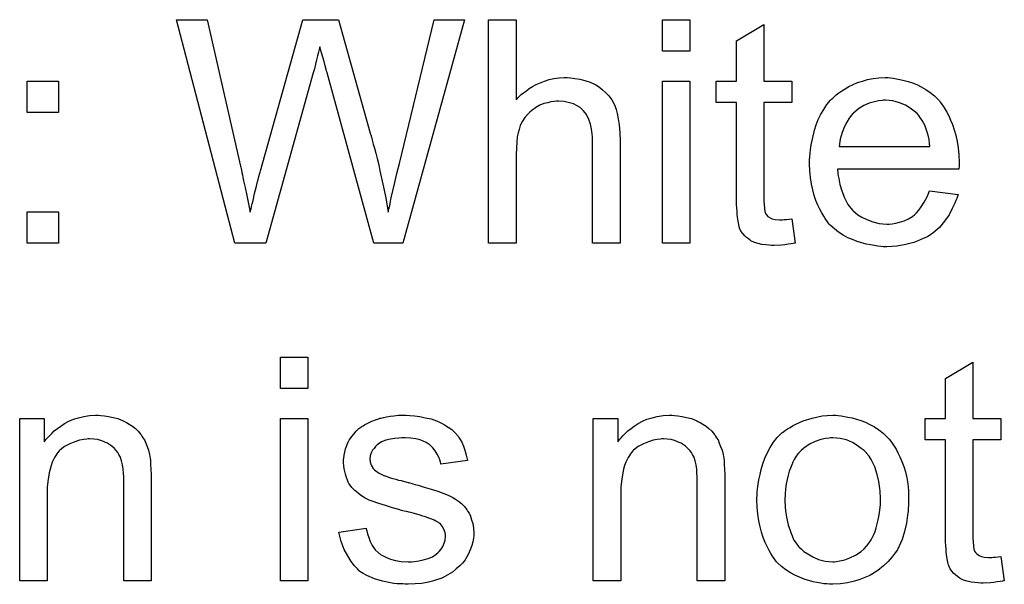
# Model space of a CAD drawing. Extents: x -1.3 to 9.2, y -4.6 to 3.5.
# Tile 154 of 215: x 5.048 to 5.401, y 0.047 to 0.249. Entities that reach past the tile are written whole.
import ezdxf

# ---------------------------------------------------------------- set-up
doc = ezdxf.new("R2010")
doc.units = 0
doc.layers.add('acc-ni-360-23-a_document', color=1, linetype='CONTINUOUS')

msp = doc.modelspace()

# ---------------------------------------------------------------- linework, layer by layer
at = {"layer": 'acc-ni-360-23-a_document', "color": 1}
for points in [[(5.185487, 0.168772), (5.175074, 0.168772), (5.158298, 0.229746), (5.158298, 0.229862), (5.158182, 0.230093), (5.158066, 0.23044), (5.157951, 0.231019), (5.157604, 0.232292), (5.157257, 0.233796), (5.156794, 0.235415), (5.156331, 0.236919), (5.155984, 0.238192), (5.155868, 0.238771), (5.155752, 0.239118), (5.155752, 0.239002), (5.155637, 0.238886), (5.155521, 0.238192), (5.15529, 0.237151), (5.154943, 0.235878), (5.154595, 0.23449), (5.154133, 0.23287), (5.153785, 0.23125), (5.153323, 0.229746), (5.136431, 0.168772), (5.125323, 0.168772), (5.104382, 0.248837), (5.115373, 0.248837), (5.12729, 0.196309), (5.12729, 0.196193), (5.127406, 0.195962), (5.127522, 0.195499), (5.127637, 0.19492), (5.127753, 0.194111), (5.127984, 0.193301), (5.128216, 0.192259), (5.128447, 0.191102), (5.129026, 0.188673), (5.129604, 0.185896), (5.130183, 0.182888), (5.130761, 0.179879), (5.130761, 0.179995), (5.130877, 0.180458), (5.131108, 0.181036), (5.131224, 0.181962), (5.131455, 0.182888), (5.131802, 0.184045), (5.132381, 0.18659), (5.133075, 0.189135), (5.133307, 0.190408), (5.133654, 0.191565), (5.133885, 0.192606), (5.134117, 0.193532), (5.134348, 0.194226), (5.134464, 0.194689), (5.14962, 0.248837), (5.162463, 0.248837), (5.173802, 0.208226), (5.173802, 0.20811), (5.174033, 0.207532), (5.174264, 0.206722), (5.174496, 0.20568), (5.174843, 0.204292), (5.175306, 0.202788), (5.175769, 0.201053), (5.176231, 0.199086), (5.17681, 0.196887), (5.177273, 0.194689), (5.178314, 0.189945), (5.179355, 0.18497), (5.180165, 0.179879), (5.180165, 0.179995), (5.180281, 0.180226), (5.180281, 0.180689), (5.180512, 0.181268), (5.180628, 0.181962), (5.180859, 0.182772), (5.180975, 0.183813), (5.181322, 0.18497), (5.181901, 0.187516), (5.182595, 0.190524), (5.183289, 0.193763), (5.184215, 0.19735), (5.19671, 0.248837), (5.20747, 0.248837), (5.185487, 0.168772)], [(5.225982, 0.220143), (5.226098, 0.220259), (5.226329, 0.22049), (5.226676, 0.220837), (5.227255, 0.221416), (5.227833, 0.221994), (5.228643, 0.222688), (5.229685, 0.223383), (5.230726, 0.224192), (5.231883, 0.224887), (5.233156, 0.225581), (5.236164, 0.226854), (5.237784, 0.227432), (5.239519, 0.227779), (5.24137, 0.228011), (5.243222, 0.228126), (5.244263, 0.228126), (5.245536, 0.228011), (5.24704, 0.227779), (5.248775, 0.227548), (5.250626, 0.227085), (5.252478, 0.226391), (5.254329, 0.225581), (5.25456, 0.225465), (5.255139, 0.225118), (5.255949, 0.22454), (5.25699, 0.22373), (5.258031, 0.222689), (5.259188, 0.221531), (5.26023, 0.220143), (5.261155, 0.218523), (5.261271, 0.218292), (5.261502, 0.217713), (5.261849, 0.216672), (5.262196, 0.215168), (5.262543, 0.213317), (5.262891, 0.211119), (5.263122, 0.208457), (5.263238, 0.205449), (5.263238, 0.168772), (5.253403, 0.168772), (5.253403, 0.205565), (5.253403, 0.20568), (5.253403, 0.205912), (5.253403, 0.206259), (5.253403, 0.206722), (5.253288, 0.207994), (5.253056, 0.209614), (5.252593, 0.21135), (5.252015, 0.213085), (5.251205, 0.214821), (5.250164, 0.216209), (5.250048, 0.216325), (5.249585, 0.216788), (5.248891, 0.217366), (5.24785, 0.217945), (5.246577, 0.218639), (5.245073, 0.219102), (5.243222, 0.219565), (5.241139, 0.21968), (5.240445, 0.21968), (5.239635, 0.219565), (5.238478, 0.219449), (5.237321, 0.219102), (5.235932, 0.218755), (5.234544, 0.218176), (5.23304, 0.217366), (5.232924, 0.21725), (5.232462, 0.216903), (5.231767, 0.216441), (5.230957, 0.215746), (5.230032, 0.214821), (5.229106, 0.21378), (5.228296, 0.212507), (5.227602, 0.211118), (5.227486, 0.210887), (5.227371, 0.210424), (5.227139, 0.209499), (5.226792, 0.208342), (5.226445, 0.206838), (5.226214, 0.204986), (5.226098, 0.202904), (5.225982, 0.200474), (5.225982, 0.168772), (5.216148, 0.168772), (5.216148, 0.248837), (5.225982, 0.248837), (5.225982, 0.220143)], [(5.288229, 0.237614), (5.278394, 0.237614), (5.278394, 0.248837), (5.288229, 0.248837), (5.288229, 0.237614)], [(5.314724, 0.226854), (5.324674, 0.226854), (5.324674, 0.219218), (5.314724, 0.219218), (5.314724, 0.185086), (5.314724, 0.184855), (5.314724, 0.184392), (5.314724, 0.183698), (5.31484, 0.182888), (5.314956, 0.181036), (5.315071, 0.180227), (5.315187, 0.179648), (5.315303, 0.179417), (5.31565, 0.178954), (5.316113, 0.178375), (5.316922, 0.177797), (5.317154, 0.177681), (5.317732, 0.17745), (5.318774, 0.177218), (5.320278, 0.177103), (5.321435, 0.177103), (5.322013, 0.177218), (5.322823, 0.177218), (5.323749, 0.177334), (5.324674, 0.17745), (5.325947, 0.168772), (5.325716, 0.168772), (5.325253, 0.168657), (5.324443, 0.168541), (5.323402, 0.168425), (5.322245, 0.168194), (5.320972, 0.168078), (5.318427, 0.167962), (5.317501, 0.167962), (5.316575, 0.168078), (5.315418, 0.168194), (5.31403, 0.16831), (5.312642, 0.168657), (5.311369, 0.169004), (5.310096, 0.169582), (5.30998, 0.169698), (5.309633, 0.169929), (5.309171, 0.170276), (5.308476, 0.170855), (5.307898, 0.171433), (5.307204, 0.172243), (5.30651, 0.173053), (5.306047, 0.174095), (5.306047, 0.17421), (5.305815, 0.174673), (5.3057, 0.175483), (5.305468, 0.17664), (5.305237, 0.178144), (5.305121, 0.17907), (5.305121, 0.180111), (5.305005, 0.181384), (5.30489, 0.182656), (5.30489, 0.184045), (5.30489, 0.185665), (5.30489, 0.219218), (5.297601, 0.219218), (5.297601, 0.226854), (5.30489, 0.226854), (5.30489, 0.241201), (5.314724, 0.247101), (5.314724, 0.226854)], [(5.062151, 0.215631), (5.050928, 0.215631), (5.050928, 0.226854), (5.062151, 0.226854), (5.062151, 0.215631)], [(5.288229, 0.168772), (5.278394, 0.168772), (5.278394, 0.226854), (5.288229, 0.226854), (5.288229, 0.168772)], [(5.360079, 0.228011), (5.361004, 0.227895), (5.362161, 0.227664), (5.363434, 0.227432), (5.364938, 0.227085), (5.366326, 0.226738), (5.367946, 0.22616), (5.36945, 0.225581), (5.37107, 0.224771), (5.37269, 0.223845), (5.37431, 0.222804), (5.375814, 0.221531), (5.377202, 0.220143), (5.377318, 0.220027), (5.377549, 0.219796), (5.377896, 0.219333), (5.378359, 0.218639), (5.378938, 0.217829), (5.379516, 0.216904), (5.38021, 0.215746), (5.380905, 0.214358), (5.381599, 0.212854), (5.382293, 0.211234), (5.382872, 0.209383), (5.38345, 0.207416), (5.383913, 0.205218), (5.38426, 0.202904), (5.384491, 0.200474), (5.384607, 0.197813), (5.384607, 0.197697), (5.384607, 0.197234), (5.384607, 0.196425), (5.384491, 0.195268), (5.341104, 0.195268), (5.341104, 0.195152), (5.341104, 0.194805), (5.34122, 0.194342), (5.34122, 0.193648), (5.341335, 0.192838), (5.341567, 0.191912), (5.341914, 0.18983), (5.342608, 0.187516), (5.343533, 0.18497), (5.344806, 0.182656), (5.346426, 0.180574), (5.346542, 0.180574), (5.346657, 0.180342), (5.347352, 0.179764), (5.348393, 0.178954), (5.349781, 0.178144), (5.351632, 0.177218), (5.353715, 0.176409), (5.356029, 0.17583), (5.357302, 0.175714), (5.35869, 0.175599), (5.359616, 0.175599), (5.360657, 0.175714), (5.36193, 0.175946), (5.363318, 0.176293), (5.364938, 0.176756), (5.366442, 0.17745), (5.367946, 0.178375), (5.368062, 0.178491), (5.36864, 0.178954), (5.369335, 0.179648), (5.370145, 0.180574), (5.37107, 0.181846), (5.372111, 0.183466), (5.373153, 0.185317), (5.374078, 0.187516), (5.38426, 0.186243), (5.38426, 0.186127), (5.384144, 0.185896), (5.384029, 0.185433), (5.383797, 0.184739), (5.38345, 0.184045), (5.383103, 0.183119), (5.382177, 0.181152), (5.38102, 0.178954), (5.3794, 0.17664), (5.377549, 0.174442), (5.375235, 0.172359), (5.37512, 0.172359), (5.374888, 0.172128), (5.374541, 0.171896), (5.374078, 0.171549), (5.373384, 0.171202), (5.37269, 0.170855), (5.371764, 0.170392), (5.370723, 0.169929), (5.369566, 0.169466), (5.368409, 0.169004), (5.365516, 0.16831), (5.362277, 0.167731), (5.35869, 0.1675), (5.357417, 0.1675), (5.356608, 0.167615), (5.355566, 0.167731), (5.354294, 0.167962), (5.352905, 0.168194), (5.351401, 0.168425), (5.348162, 0.169351), (5.346426, 0.170045), (5.344806, 0.170739), (5.343071, 0.171665), (5.341451, 0.172706), (5.339947, 0.173863), (5.338443, 0.175251), (5.338327, 0.175367), (5.338096, 0.175599), (5.337748, 0.176061), (5.337286, 0.176756), (5.336707, 0.177565), (5.336129, 0.178491), (5.335435, 0.179648), (5.33474, 0.180921), (5.334046, 0.182425), (5.333352, 0.184045), (5.332773, 0.185896), (5.332195, 0.187863), (5.331732, 0.189945), (5.331385, 0.192259), (5.331154, 0.194689), (5.331038, 0.197234), (5.331038, 0.19735), (5.331038, 0.197929), (5.331038, 0.198623), (5.331154, 0.199664), (5.331269, 0.200937), (5.331385, 0.202325), (5.331616, 0.203945), (5.331963, 0.205565), (5.332889, 0.209267), (5.333468, 0.211119), (5.334162, 0.213085), (5.335087, 0.214937), (5.336129, 0.216672), (5.337286, 0.218408), (5.338558, 0.220027), (5.338674, 0.220143), (5.338905, 0.220375), (5.339368, 0.220722), (5.339947, 0.2213), (5.340641, 0.221879), (5.341567, 0.222573), (5.342608, 0.223383), (5.343881, 0.224077), (5.345153, 0.224887), (5.346657, 0.225581), (5.348277, 0.226275), (5.350013, 0.226854), (5.351864, 0.227432), (5.353831, 0.227779), (5.355913, 0.228011), (5.358112, 0.228126), (5.359269, 0.228126), (5.360079, 0.228011)], [(5.358227, 0.220027), (5.357533, 0.220027), (5.35707, 0.219912), (5.355798, 0.219796), (5.354294, 0.219449), (5.352442, 0.21887), (5.350475, 0.21806), (5.348624, 0.216904), (5.346773, 0.215399), (5.346542, 0.215168), (5.346079, 0.214589), (5.345269, 0.213548), (5.344459, 0.21216), (5.343533, 0.21054), (5.342724, 0.208457), (5.342029, 0.206028), (5.341682, 0.203367), (5.374194, 0.203367), (5.374194, 0.203482), (5.374194, 0.203714), (5.374078, 0.204061), (5.374078, 0.204524), (5.373847, 0.205912), (5.3735, 0.207416), (5.372921, 0.209267), (5.372343, 0.211003), (5.371417, 0.212738), (5.370376, 0.214242), (5.370376, 0.214358), (5.370145, 0.214474), (5.369566, 0.215168), (5.368525, 0.216094), (5.367136, 0.217135), (5.365401, 0.218176), (5.363318, 0.219102), (5.360889, 0.219796), (5.359616, 0.219912), (5.358227, 0.220027)], [(5.062151, 0.168772), (5.050928, 0.168772), (5.050928, 0.179995), (5.062151, 0.179995), (5.062151, 0.168772)], [(5.151471, 0.116661), (5.141637, 0.116661), (5.141637, 0.127884), (5.151471, 0.127884), (5.151471, 0.116661)], [(5.389582, 0.105901), (5.399532, 0.105901), (5.399532, 0.098265), (5.389582, 0.098265), (5.389582, 0.064133), (5.389582, 0.063902), (5.389582, 0.063439), (5.389582, 0.062745), (5.389698, 0.061935), (5.389814, 0.060084), (5.389929, 0.059274), (5.390045, 0.058695), (5.390161, 0.058464), (5.390508, 0.058001), (5.390971, 0.057423), (5.39178, 0.056844), (5.392012, 0.056728), (5.39259, 0.056497), (5.393632, 0.056266), (5.395136, 0.05615), (5.396293, 0.05615), (5.396871, 0.056266), (5.397681, 0.056266), (5.398607, 0.056381), (5.399532, 0.056497), (5.400805, 0.047819), (5.400574, 0.047819), (5.400111, 0.047704), (5.399301, 0.047588), (5.39826, 0.047472), (5.397103, 0.047241), (5.39583, 0.047125), (5.393284, 0.04701), (5.392359, 0.04701), (5.391433, 0.047125), (5.390276, 0.047241), (5.388888, 0.047357), (5.387499, 0.047704), (5.386227, 0.048051), (5.384954, 0.048629), (5.384838, 0.048745), (5.384491, 0.048977), (5.384029, 0.049324), (5.383334, 0.049902), (5.382756, 0.050481), (5.382062, 0.051291), (5.381367, 0.0521), (5.380905, 0.053142), (5.380905, 0.053257), (5.380673, 0.05372), (5.380557, 0.05453), (5.380326, 0.055687), (5.380095, 0.057191), (5.379979, 0.058117), (5.379979, 0.059158), (5.379863, 0.060431), (5.379748, 0.061703), (5.379748, 0.063092), (5.379748, 0.064712), (5.379748, 0.098265), (5.372458, 0.098265), (5.372458, 0.105901), (5.379748, 0.105901), (5.379748, 0.120248), (5.389582, 0.126148), (5.389582, 0.105901)], [(5.077308, 0.107058), (5.078581, 0.106942), (5.080085, 0.106711), (5.081704, 0.106364), (5.08344, 0.105901), (5.08506, 0.105207), (5.085291, 0.105091), (5.085754, 0.104859), (5.086564, 0.104512), (5.087489, 0.103934), (5.088646, 0.10324), (5.089688, 0.102314), (5.090729, 0.101388), (5.091655, 0.100231), (5.09177, 0.100116), (5.092002, 0.099653), (5.092349, 0.099075), (5.092927, 0.098265), (5.09339, 0.097108), (5.093853, 0.095951), (5.094431, 0.094562), (5.094779, 0.093058), (5.094779, 0.092942), (5.094894, 0.09248), (5.09501, 0.091785), (5.095126, 0.09086), (5.095126, 0.089471), (5.095241, 0.087852), (5.095357, 0.085885), (5.095357, 0.083455), (5.095357, 0.047819), (5.085523, 0.047819), (5.085523, 0.082992), (5.085523, 0.083108), (5.085523, 0.083224), (5.085523, 0.084034), (5.085523, 0.085075), (5.085407, 0.086347), (5.085291, 0.087852), (5.08506, 0.089356), (5.084713, 0.090744), (5.084365, 0.092017), (5.084365, 0.092132), (5.084134, 0.09248), (5.083787, 0.093058), (5.08344, 0.093752), (5.082861, 0.094447), (5.082167, 0.095256), (5.081242, 0.096066), (5.0802, 0.09676), (5.080085, 0.096876), (5.079738, 0.097108), (5.079043, 0.097339), (5.078233, 0.097686), (5.077308, 0.098033), (5.076151, 0.09838), (5.074762, 0.098496), (5.073374, 0.098612), (5.072796, 0.098612), (5.072333, 0.098496), (5.071176, 0.09838), (5.069672, 0.098149), (5.068052, 0.09757), (5.066201, 0.096876), (5.064349, 0.095951), (5.062614, 0.094562), (5.062382, 0.094331), (5.06192, 0.093752), (5.061573, 0.09329), (5.061225, 0.092711), (5.060763, 0.092017), (5.060416, 0.091207), (5.059953, 0.090281), (5.05949, 0.089124), (5.059143, 0.087852), (5.058796, 0.086463), (5.058564, 0.084959), (5.058333, 0.083339), (5.058102, 0.081372), (5.058102, 0.079406), (5.058102, 0.047819), (5.048267, 0.047819), (5.048267, 0.105901), (5.05706, 0.105901), (5.05706, 0.09757), (5.057176, 0.097686), (5.057407, 0.098033), (5.057755, 0.098496), (5.058217, 0.099075), (5.058912, 0.099769), (5.059721, 0.100579), (5.060647, 0.101504), (5.061804, 0.10243), (5.062961, 0.10324), (5.064349, 0.104165), (5.065854, 0.104975), (5.067473, 0.105669), (5.069324, 0.106248), (5.071176, 0.106711), (5.073258, 0.107058), (5.075457, 0.107174), (5.076382, 0.107174), (5.077308, 0.107058)], [(5.151471, 0.047819), (5.141637, 0.047819), (5.141637, 0.105901), (5.151471, 0.105901), (5.151471, 0.047819)], [(5.187917, 0.107058), (5.189653, 0.106942), (5.191504, 0.106711), (5.193471, 0.106248), (5.195553, 0.105785), (5.19752, 0.105091), (5.197636, 0.105091), (5.197752, 0.104975), (5.19833, 0.104744), (5.199256, 0.104281), (5.200413, 0.103703), (5.201685, 0.102893), (5.202958, 0.101967), (5.204115, 0.100926), (5.205156, 0.099769), (5.205272, 0.099653), (5.205503, 0.09919), (5.205966, 0.09838), (5.206545, 0.097455), (5.207123, 0.096066), (5.207702, 0.094562), (5.208164, 0.092827), (5.208627, 0.09086), (5.199024, 0.089587), (5.199024, 0.089819), (5.198908, 0.090281), (5.198677, 0.091091), (5.19833, 0.092132), (5.197752, 0.093174), (5.197057, 0.094331), (5.196247, 0.095488), (5.19509, 0.096529), (5.194975, 0.096645), (5.194512, 0.096876), (5.193818, 0.097339), (5.192776, 0.097802), (5.191619, 0.098265), (5.190115, 0.098727), (5.188264, 0.098959), (5.186297, 0.099075), (5.18514, 0.099075), (5.183983, 0.098959), (5.182479, 0.098843), (5.180975, 0.098496), (5.179355, 0.098149), (5.177851, 0.09757), (5.176578, 0.09676), (5.176463, 0.096645), (5.176116, 0.096413), (5.175653, 0.095951), (5.17519, 0.095256), (5.174611, 0.094562), (5.174149, 0.093637), (5.173802, 0.092595), (5.173686, 0.091554), (5.173686, 0.091438), (5.173686, 0.091207), (5.173802, 0.09086), (5.173802, 0.090397), (5.174149, 0.08924), (5.174843, 0.088083), (5.174959, 0.087967), (5.175074, 0.087852), (5.175306, 0.087504), (5.175769, 0.087157), (5.176231, 0.08681), (5.176926, 0.086347), (5.177735, 0.086), (5.178661, 0.085538), (5.178777, 0.085538), (5.179008, 0.085422), (5.179471, 0.085306), (5.180281, 0.084959), (5.181438, 0.084612), (5.182942, 0.084265), (5.183868, 0.083918), (5.184909, 0.083686), (5.186066, 0.083339), (5.187338, 0.082992), (5.187454, 0.082992), (5.187801, 0.082876), (5.18838, 0.082761), (5.189074, 0.082529), (5.189884, 0.082298), (5.190925, 0.082067), (5.193123, 0.081372), (5.195553, 0.080678), (5.197983, 0.079868), (5.200181, 0.079058), (5.201107, 0.078711), (5.201917, 0.078364), (5.202148, 0.078249), (5.202611, 0.078017), (5.203305, 0.07767), (5.204346, 0.077091), (5.205388, 0.076397), (5.206429, 0.075472), (5.20747, 0.07443), (5.208396, 0.073273), (5.208512, 0.073158), (5.208743, 0.072695), (5.209206, 0.072001), (5.209669, 0.070959), (5.210016, 0.069687), (5.210479, 0.068298), (5.21071, 0.066678), (5.210826, 0.064827), (5.210826, 0.064596), (5.210826, 0.064017), (5.21071, 0.063092), (5.210479, 0.061819), (5.210131, 0.060431), (5.209553, 0.058927), (5.208859, 0.057191), (5.207933, 0.055571), (5.207817, 0.05534), (5.207355, 0.054877), (5.206776, 0.054067), (5.20585, 0.053142), (5.204578, 0.0521), (5.203189, 0.050943), (5.20157, 0.049902), (5.199603, 0.048861), (5.199487, 0.048861), (5.199371, 0.048745), (5.198677, 0.048514), (5.19752, 0.048166), (5.196016, 0.047704), (5.194165, 0.047241), (5.192082, 0.046894), (5.189884, 0.046662), (5.187338, 0.046547), (5.186297, 0.046547), (5.185487, 0.046662), (5.184562, 0.046662), (5.183405, 0.046778), (5.182248, 0.046894), (5.180975, 0.047125), (5.178198, 0.047704), (5.175306, 0.048514), (5.172529, 0.049671), (5.171256, 0.050365), (5.170099, 0.051175), (5.169984, 0.05129), (5.169868, 0.051406), (5.169174, 0.0521), (5.168132, 0.053142), (5.166975, 0.054761), (5.165703, 0.056728), (5.16443, 0.059042), (5.163389, 0.061935), (5.162579, 0.065174), (5.172297, 0.066678), (5.172297, 0.066563), (5.172297, 0.066447), (5.172529, 0.065753), (5.17276, 0.064596), (5.173223, 0.063323), (5.173802, 0.061935), (5.174496, 0.060431), (5.175537, 0.058927), (5.17681, 0.057654), (5.177041, 0.057538), (5.177504, 0.057191), (5.17843, 0.056728), (5.179587, 0.05615), (5.181091, 0.055571), (5.182826, 0.055108), (5.184909, 0.054761), (5.187338, 0.054646), (5.188495, 0.054646), (5.189653, 0.054761), (5.191157, 0.054993), (5.192776, 0.05534), (5.194512, 0.055803), (5.196016, 0.056381), (5.197404, 0.057307), (5.19752, 0.057422), (5.197983, 0.05777), (5.198446, 0.058348), (5.19914, 0.059158), (5.199718, 0.060084), (5.200297, 0.061241), (5.200644, 0.062398), (5.20076, 0.063786), (5.20076, 0.063902), (5.20076, 0.064365), (5.200644, 0.064943), (5.200413, 0.065753), (5.200065, 0.066563), (5.199487, 0.067373), (5.198793, 0.068298), (5.197752, 0.068993), (5.197636, 0.069108), (5.197289, 0.069224), (5.19671, 0.069571), (5.195785, 0.069918), (5.194396, 0.070381), (5.193586, 0.070728), (5.192661, 0.070959), (5.191619, 0.071306), (5.190462, 0.071654), (5.18919, 0.072001), (5.187686, 0.072348), (5.18757, 0.072348), (5.187223, 0.072463), (5.186644, 0.072579), (5.18595, 0.072811), (5.185025, 0.073042), (5.183983, 0.073389), (5.181785, 0.073968), (5.179239, 0.074778), (5.17681, 0.075472), (5.174496, 0.076282), (5.173454, 0.076744), (5.172645, 0.077091), (5.172413, 0.077207), (5.17195, 0.077439), (5.171256, 0.077901), (5.170331, 0.07848), (5.169289, 0.07929), (5.168248, 0.080215), (5.167207, 0.081257), (5.166281, 0.082529), (5.166165, 0.082645), (5.165934, 0.083108), (5.165587, 0.083918), (5.16524, 0.084843), (5.164893, 0.086), (5.164546, 0.087389), (5.164314, 0.088777), (5.164199, 0.090397), (5.164199, 0.090628), (5.164199, 0.091091), (5.164314, 0.091785), (5.16443, 0.092827), (5.164661, 0.093868), (5.164893, 0.095141), (5.165355, 0.096298), (5.165934, 0.09757), (5.16605, 0.097686), (5.166281, 0.098149), (5.166628, 0.098727), (5.167207, 0.099537), (5.167901, 0.100347), (5.168711, 0.101388), (5.169636, 0.102314), (5.170793, 0.103124), (5.170909, 0.10324), (5.171256, 0.103355), (5.171719, 0.103703), (5.172413, 0.10405), (5.173339, 0.104512), (5.17438, 0.104975), (5.175653, 0.105438), (5.177041, 0.105901), (5.177273, 0.106016), (5.177735, 0.106132), (5.178545, 0.106364), (5.179587, 0.106595), (5.180859, 0.106826), (5.182248, 0.106942), (5.183868, 0.107174), (5.186644, 0.107174), (5.187917, 0.107058)], [(5.282675, 0.107058), (5.283948, 0.106942), (5.285452, 0.106711), (5.287072, 0.106364), (5.288807, 0.105901), (5.290427, 0.105207), (5.290659, 0.105091), (5.291121, 0.10486), (5.291931, 0.104513), (5.292857, 0.103934), (5.294014, 0.10324), (5.295055, 0.102314), (5.296096, 0.101389), (5.297022, 0.100232), (5.297138, 0.100116), (5.297369, 0.099653), (5.297716, 0.099075), (5.298295, 0.098265), (5.298758, 0.097108), (5.29922, 0.095951), (5.299799, 0.094562), (5.300146, 0.093058), (5.300146, 0.092942), (5.300262, 0.09248), (5.300377, 0.091785), (5.300493, 0.09086), (5.300493, 0.089472), (5.300609, 0.087852), (5.300725, 0.085885), (5.300725, 0.083455), (5.300725, 0.047819), (5.29089, 0.047819), (5.29089, 0.082992), (5.29089, 0.083108), (5.29089, 0.083224), (5.29089, 0.084034), (5.29089, 0.085075), (5.290774, 0.086348), (5.290659, 0.087852), (5.290427, 0.089356), (5.29008, 0.090744), (5.289733, 0.092017), (5.289733, 0.092133), (5.289502, 0.09248), (5.289154, 0.093058), (5.288807, 0.093752), (5.288229, 0.094447), (5.287535, 0.095257), (5.286609, 0.096066), (5.285568, 0.096761), (5.285452, 0.096876), (5.285105, 0.097108), (5.284411, 0.097339), (5.283601, 0.097686), (5.282675, 0.098033), (5.281518, 0.09838), (5.28013, 0.098496), (5.278742, 0.098612), (5.278163, 0.098612), (5.2777, 0.098496), (5.276543, 0.09838), (5.275039, 0.098149), (5.273419, 0.09757), (5.271568, 0.096876), (5.269717, 0.095951), (5.267981, 0.094562), (5.26775, 0.094331), (5.267287, 0.093752), (5.26694, 0.09329), (5.266593, 0.092711), (5.26613, 0.092017), (5.265783, 0.091207), (5.26532, 0.090281), (5.264858, 0.089124), (5.26451, 0.087852), (5.264163, 0.086463), (5.263932, 0.084959), (5.2637, 0.083339), (5.263469, 0.081373), (5.263469, 0.079406), (5.263469, 0.047819), (5.253635, 0.047819), (5.253635, 0.105901), (5.262428, 0.105901), (5.262428, 0.09757), (5.262543, 0.097686), (5.262775, 0.098033), (5.263122, 0.098496), (5.263585, 0.099075), (5.264279, 0.099769), (5.265089, 0.100579), (5.266015, 0.101504), (5.267172, 0.10243), (5.268328, 0.10324), (5.269717, 0.104165), (5.271221, 0.104975), (5.272841, 0.105669), (5.274692, 0.106248), (5.276543, 0.106711), (5.278626, 0.107058), (5.280824, 0.107174), (5.28175, 0.107174), (5.282675, 0.107058)], [(5.341335, 0.107058), (5.342377, 0.106942), (5.343533, 0.106711), (5.344806, 0.106479), (5.34631, 0.106248), (5.349434, 0.105207), (5.351054, 0.104628), (5.352674, 0.103818), (5.354294, 0.103008), (5.355913, 0.101851), (5.357417, 0.100694), (5.358922, 0.099306), (5.359037, 0.09919), (5.359269, 0.098959), (5.359616, 0.098496), (5.360079, 0.097918), (5.360657, 0.097108), (5.361351, 0.096066), (5.362046, 0.094909), (5.36274, 0.093637), (5.363434, 0.092248), (5.364128, 0.090513), (5.364822, 0.088777), (5.365401, 0.08681), (5.365864, 0.084728), (5.366211, 0.082529), (5.366442, 0.080216), (5.366558, 0.07767), (5.366558, 0.077554), (5.366558, 0.077207), (5.366558, 0.076629), (5.366558, 0.075819), (5.366442, 0.074893), (5.366326, 0.073736), (5.366326, 0.072579), (5.366095, 0.071307), (5.365748, 0.068414), (5.365054, 0.065522), (5.364244, 0.062629), (5.363087, 0.059968), (5.363087, 0.059852), (5.362971, 0.059737), (5.36274, 0.059389), (5.362508, 0.058927), (5.361698, 0.05777), (5.360657, 0.056381), (5.359269, 0.054761), (5.357533, 0.053142), (5.355566, 0.051522), (5.353252, 0.050018), (5.353137, 0.050018), (5.353021, 0.049902), (5.352674, 0.049671), (5.352095, 0.049439), (5.351517, 0.049208), (5.350823, 0.048977), (5.349087, 0.048282), (5.34712, 0.047704), (5.34469, 0.047125), (5.342145, 0.046663), (5.339368, 0.046547), (5.338211, 0.046547), (5.337286, 0.046663), (5.336244, 0.046778), (5.335087, 0.04701), (5.333699, 0.047241), (5.332311, 0.047472), (5.329187, 0.048398), (5.327451, 0.049092), (5.325831, 0.049786), (5.324212, 0.050712), (5.322592, 0.051753), (5.321088, 0.05291), (5.319584, 0.054299), (5.319468, 0.054414), (5.319236, 0.054646), (5.318889, 0.055109), (5.318427, 0.055803), (5.317848, 0.056613), (5.31727, 0.057538), (5.316575, 0.058695), (5.315881, 0.060084), (5.315187, 0.061588), (5.314493, 0.063323), (5.313914, 0.065174), (5.313336, 0.067141), (5.312873, 0.06934), (5.312526, 0.071654), (5.312294, 0.074199), (5.312179, 0.07686), (5.312179, 0.077092), (5.312179, 0.077554), (5.312294, 0.078364), (5.312294, 0.079521), (5.31241, 0.080794), (5.312642, 0.082414), (5.312873, 0.084034), (5.313336, 0.085885), (5.313799, 0.087736), (5.314377, 0.089703), (5.315071, 0.091785), (5.315997, 0.093752), (5.316922, 0.095604), (5.318195, 0.097455), (5.319468, 0.09919), (5.321088, 0.100694), (5.321203, 0.10081), (5.321435, 0.100926), (5.321898, 0.101273), (5.322476, 0.101736), (5.32317, 0.102198), (5.324096, 0.102777), (5.325021, 0.103356), (5.326178, 0.103934), (5.327451, 0.104513), (5.32884, 0.105091), (5.331963, 0.106132), (5.33555, 0.106942), (5.337401, 0.107058), (5.339368, 0.107174), (5.340525, 0.107174), (5.341335, 0.107058)], [(5.339368, 0.099075), (5.338674, 0.099075), (5.338096, 0.098959), (5.336823, 0.098843), (5.335087, 0.09838), (5.33312, 0.097686), (5.331038, 0.096761), (5.329071, 0.095372), (5.32803, 0.094447), (5.327104, 0.093521), (5.327104, 0.093405), (5.326873, 0.09329), (5.326641, 0.092942), (5.326294, 0.09248), (5.325947, 0.091901), (5.3256, 0.091207), (5.325137, 0.090281), (5.324674, 0.089356), (5.324212, 0.088199), (5.323749, 0.087042), (5.323402, 0.085653), (5.323055, 0.084149), (5.322708, 0.082529), (5.322476, 0.080794), (5.32236, 0.078827), (5.322245, 0.07686), (5.322245, 0.076745), (5.322245, 0.076397), (5.322245, 0.075819), (5.32236, 0.075009), (5.32236, 0.074083), (5.322476, 0.073042), (5.322823, 0.070612), (5.323402, 0.067836), (5.324327, 0.065059), (5.325484, 0.062398), (5.326294, 0.061241), (5.327104, 0.060084), (5.32722, 0.060084), (5.327336, 0.059852), (5.32803, 0.059274), (5.329071, 0.058348), (5.330459, 0.057423), (5.332195, 0.056381), (5.334278, 0.055456), (5.336707, 0.054877), (5.33798, 0.054761), (5.339368, 0.054646), (5.340062, 0.054646), (5.340641, 0.054761), (5.341914, 0.054993), (5.343649, 0.05534), (5.3455, 0.056034), (5.347583, 0.05696), (5.34955, 0.058348), (5.350591, 0.059274), (5.351517, 0.060199), (5.351632, 0.060315), (5.351748, 0.060431), (5.35198, 0.060778), (5.352327, 0.061241), (5.352674, 0.061819), (5.353137, 0.062513), (5.353599, 0.063439), (5.354062, 0.064365), (5.354525, 0.065522), (5.354872, 0.066794), (5.355335, 0.068183), (5.355682, 0.069687), (5.356029, 0.071422), (5.356261, 0.073158), (5.356492, 0.075125), (5.356492, 0.077207), (5.356492, 0.077323), (5.356492, 0.07767), (5.356492, 0.078249), (5.356376, 0.078943), (5.356376, 0.079868), (5.356261, 0.08091), (5.355913, 0.083339), (5.355335, 0.085885), (5.354409, 0.088662), (5.353137, 0.091207), (5.352442, 0.09248), (5.351517, 0.093521), (5.351517, 0.093637), (5.351285, 0.093752), (5.350591, 0.094447), (5.34955, 0.095257), (5.348162, 0.096298), (5.346426, 0.097339), (5.344343, 0.098265), (5.342029, 0.098843), (5.340757, 0.098959), (5.339368, 0.099075)]]:
    msp.add_lwpolyline(points, dxfattribs=at)

doc.saveas('drawing.dxf')
